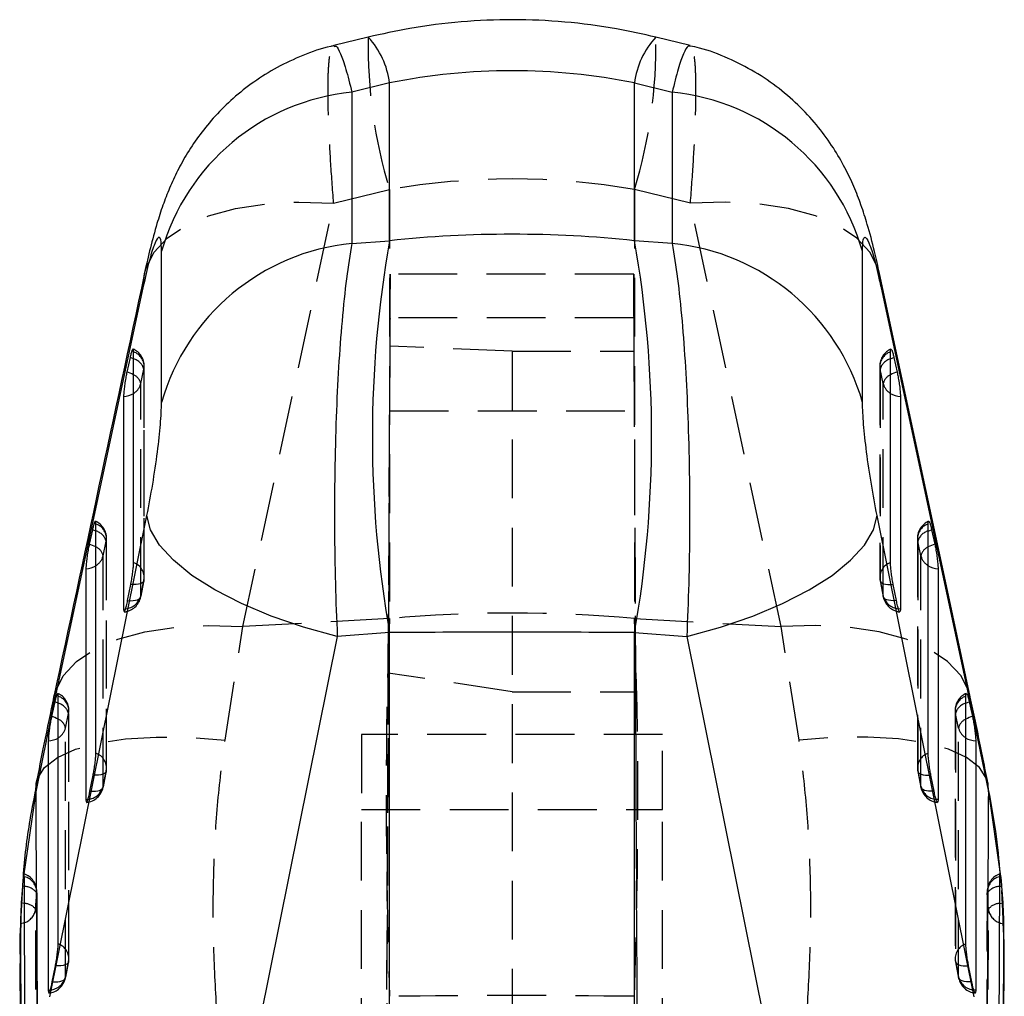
# Model space of a CAD drawing. Extents: x 62 to 368, y 48 to 256.
# Tile 38 of 41: x 186 to 207, y 235 to 256. Entities that reach past the tile are written whole.
import ezdxf

# ---------------------------------------------------------------- set-up
doc = ezdxf.new("R2010")
doc.units = 0
doc.linetypes.add('HIDDEN', pattern=[1.905, 1.27, -0.635])
doc.layers.get('0').update_dxf_attribs({"linetype": 'CONTINUOUS'})

msp = doc.modelspace()

# ---------------------------------------------------------------- linework, layer by layer
at = {"color": 7, "linetype": 'CONTINUOUS'}
for p, q in [((193.363, 255.9822), (192.6209, 255.8)), ((200.3123, 255.8), (199.5702, 255.9822)), ((193.8228, 254.9931), (193.0117, 254.794)), ((193.8228, 251.587), (193.8228, 254.9931)), ((199.1104, 251.587), (199.1104, 254.9931)), ((199.1104, 254.9931), (199.9215, 254.794)), ((193.0117, 254.794), (193.0102, 251.5292)), ((199.9215, 254.794), (199.923, 251.5292)), ((193.0102, 251.5292), (193.8228, 251.587)), ((199.923, 251.5292), (199.1104, 251.587)), ((188.9034, 248.0979), (188.9046, 251.3615)), ((204.0298, 248.0979), (204.0286, 251.3615)), ((188.5095, 250.6075), (186.5519, 241.4695)), ((204.4237, 250.6075), (206.3813, 241.4695)), ((188.2243, 249.066), (188.1559, 248.7527)), ((204.7089, 249.066), (204.7773, 248.7527)), ((187.4119, 245.3496), (187.3434, 245.0363)), ((205.5213, 245.3496), (205.5898, 245.0363)), ((188.1716, 243.8189), (188.2402, 244.1657)), ((204.7616, 243.8189), (204.693, 244.1657)), ((188.0858, 243.6375), (188.0897, 243.5877)), ((204.8474, 243.6375), (204.8435, 243.5877)), ((193.8228, 243.1286), (192.6958, 243.0484)), ((193.8228, 232.4497), (193.8228, 243.1286)), ((199.1104, 243.1286), (200.2374, 243.0484)), ((199.1104, 232.4497), (199.1104, 243.1286)), ((192.6958, 243.0484), (190.6015, 232.6565)), ((200.2374, 243.0484), (202.3317, 232.6565)), ((186.5994, 241.6332), (186.5309, 241.3199)), ((206.3338, 241.6332), (206.4023, 241.3199)), ((186.5519, 241.4695), (186.1875, 239.6901)), ((206.3813, 241.4695), (206.7457, 239.6901)), ((187.3583, 239.705), (187.4268, 240.0518)), ((205.5749, 239.705), (205.5064, 240.0518)), ((186.1875, 239.6901), (185.9232, 237.8723)), ((206.7457, 239.6901), (207.01, 237.8723)), ((187.2725, 239.5235), (187.2763, 239.4737)), ((205.6607, 239.5235), (205.6569, 239.4737)), ((185.901, 237.6561), (185.8763, 237.2932)), ((207.0322, 237.6561), (207.0568, 237.2932)), ((185.883, 237.2418), (185.8772, 237.1345)), ((185.8839, 237.2582), (185.883, 237.2418)), ((207.0514, 237.242), (207.0509, 237.2553)), ((207.0557, 237.1346), (207.0514, 237.242)), ((185.864, 237.0161), (185.85, 235.9844)), ((185.8445, 235.9845), (185.8767, 230.2579)), ((186.545, 235.591), (186.6135, 235.9378)), ((206.3882, 235.591), (206.3197, 235.9378)), ((207.0582, 230.2512), (207.0886, 235.9852)), ((186.4593, 235.4096), (186.4631, 235.3597)), ((206.4739, 235.4096), (206.4701, 235.3597))]:
    msp.add_line(p, q, dxfattribs=at)
at = {"color": 7, "linetype": 'HIDDEN'}
for p, q in [((192.6166, 252.3972), (193.8228, 252.6932)), ((193.8228, 252.6932), (193.8228, 243.4316)), ((200.3166, 252.3972), (199.1104, 252.6932)), ((199.1104, 252.6932), (199.1104, 243.4316)), ((190.6589, 243.2581), (192.6166, 252.3972)), ((202.2743, 243.2581), (200.3166, 252.3972)), ((199.0935, 250.8676), (193.8397, 250.8676)), ((193.8353, 249.3128), (193.8374, 249.9207)), ((199.0958, 249.9207), (193.8374, 249.9207)), ((199.0958, 249.9207), (199.0983, 249.2039)), ((193.5999, 195.7643), (193.8353, 249.3128)), ((196.4666, 249.2039), (193.8353, 249.3128)), ((196.4666, 249.2039), (196.4666, 195.4694)), ((196.4666, 249.2039), (199.0983, 249.2039)), ((199.0983, 249.2039), (199.3332, 195.7789)), ((188.4549, 248.5027), (188.5234, 248.816)), ((204.4029, 248.8793), (204.4019, 244.327)), ((204.4783, 248.5027), (204.4098, 248.816)), ((193.7976, 242.2551), (193.824, 247.9145)), ((193.824, 247.9145), (199.1092, 247.9145)), ((199.1375, 241.8524), (199.1092, 247.9145)), ((187.6424, 244.7862), (187.7109, 245.0995)), ((205.2154, 245.1628), (205.2153, 240.213)), ((205.2908, 244.7862), (205.2223, 245.0995)), ((188.5244, 244.2637), (188.4558, 243.9168)), ((204.4088, 244.2637), (204.4774, 243.9168)), ((204.4096, 244.2482), (204.4782, 243.9014)), ((193.8228, 243.4316), (190.6589, 243.2581)), ((199.1104, 243.4316), (202.2743, 243.2581)), ((190.2735, 240.8085), (190.6589, 243.2581)), ((202.6597, 240.8085), (202.2743, 243.2581)), ((193.5999, 197.329), (193.7976, 242.2551)), ((196.4666, 241.8524), (193.7976, 242.2551)), ((196.4666, 241.8524), (199.1375, 241.8524)), ((199.3332, 197.3948), (199.1375, 241.8524)), ((186.8298, 241.0698), (186.8983, 241.3831)), ((206.028, 241.4463), (206.0285, 236.099)), ((206.1034, 241.0698), (206.0349, 241.3831)), ((193.2166, 240.9327), (193.2166, 239.3083)), ((199.7166, 240.9327), (193.2166, 240.9327)), ((199.7166, 239.3083), (199.7166, 240.9327)), ((187.711, 240.1497), (187.6424, 239.8029)), ((205.2222, 240.1497), (205.2907, 239.8029)), ((205.2229, 240.1343), (205.2915, 239.7875)), ((193.2166, 195.8659), (193.2166, 239.3083)), ((193.2166, 239.3083), (199.7166, 239.3083)), ((199.7166, 195.8659), (199.7166, 239.3083)), ((185.9129, 237.7907), (185.8839, 237.2582)), ((207.0346, 237.6209), (207.0061, 237.8918)), ((207.0509, 237.2553), (207.0388, 237.56)), ((186.1859, 237.1606), (186.211, 237.5103)), ((206.7203, 237.5386), (206.703, 231.9899)), ((206.7473, 237.1606), (206.7222, 237.5103)), ((185.8772, 237.1345), (185.8617, 236.849)), ((207.0738, 236.6809), (207.0557, 237.1346)), ((185.8514, 236.0878), (185.8519, 235.9935)), ((186.8977, 236.0357), (186.8292, 235.6889)), ((206.0355, 236.0357), (206.104, 235.6889)), ((206.0362, 236.0203), (206.1048, 235.6735))]:
    msp.add_line(p, q, dxfattribs=at)
at = {"color": 8, "linetype": 'CONTINUOUS'}
for p, q in [((188.5095, 250.6075), (188.5351, 250.8794)), ((204.4237, 250.6075), (204.3985, 250.8776)), ((188.0858, 243.6375), (188.1318, 243.6425)), ((204.8474, 243.6375), (204.8014, 243.6425)), ((186.5519, 241.4695), (186.5777, 241.7416)), ((206.3813, 241.4695), (206.3554, 241.7416)), ((186.1875, 239.6901), (186.1945, 239.8701)), ((206.7457, 239.6901), (206.7389, 239.8689)), ((187.2725, 239.5235), (187.3185, 239.5286)), ((205.6607, 239.5235), (205.6147, 239.5286)), ((185.9436, 237.6489), (185.901, 237.6561)), ((206.9896, 237.6489), (207.0322, 237.6561)), ((207.0692, 237.0161), (207.0832, 235.9852)), ((186.4593, 235.4096), (186.5052, 235.4146)), ((206.4739, 235.4096), (206.428, 235.4146))]:
    msp.add_line(p, q, dxfattribs=at)
at = {"color": 7, "linetype": 'HIDDEN', "flags": 128}
for points in [[(188.5351, 250.8794), (188.5623, 250.9834), (188.7349, 251.331), (189.023, 251.6418), (189.4196, 251.9085), (189.9152, 252.1244), (190.4976, 252.2844), (191.1528, 252.3846), (191.8649, 252.4225), (192.6166, 252.3972)], [(204.3985, 250.8776), (204.3708, 250.9834), (204.1983, 251.331), (203.9102, 251.6418), (203.5136, 251.9085), (203.018, 252.1244), (202.4356, 252.2844), (201.7804, 252.3846), (201.0683, 252.4225), (200.3166, 252.3972)], [(188.5234, 248.816), (188.5235, 248.3833), (188.5238, 246.6527), (188.5244, 244.2637)], [(188.5313, 244.327), (188.5306, 247.5136), (188.5303, 248.8793)], [(204.4098, 248.816), (204.4097, 248.3833), (204.4094, 246.6527), (204.4088, 244.2637)], [(188.4558, 243.9168), (188.4557, 244.3495), (188.4554, 246.0801), (188.4549, 248.5027)], [(204.4774, 243.9168), (204.4775, 244.3495), (204.4778, 246.0801), (204.4783, 248.5027)], [(187.7109, 245.0995), (187.7109, 244.6669), (187.711, 242.9363), (187.711, 240.1497)], [(187.718, 240.213), (187.7179, 243.6779), (187.7178, 245.1628)], [(205.2223, 245.0995), (205.2223, 244.6669), (205.2222, 242.9363), (205.2222, 240.1497)], [(187.6424, 239.8029), (187.6424, 240.2355), (187.6424, 241.9661), (187.6424, 244.7862)], [(205.2907, 239.8029), (205.2908, 240.2355), (205.2908, 241.9661), (205.2908, 244.7862)], [(188.5244, 244.2637), (188.5213, 244.24), (188.5075, 244.2186), (188.4835, 244.2002), (188.4498, 244.1852), (188.4074, 244.174), (188.3574, 244.1669), (188.3012, 244.1641), (188.2402, 244.1657)], [(188.455, 243.9014), (188.503, 244.1442), (188.5236, 244.2482)], [(204.4088, 244.2637), (204.4119, 244.24), (204.4257, 244.2186), (204.4497, 244.2002), (204.4834, 244.1852), (204.5258, 244.174), (204.5758, 244.1669), (204.632, 244.1641), (204.693, 244.1657)], [(188.1716, 243.8189), (188.2326, 243.8173), (188.2888, 243.8201), (188.3388, 243.8272), (188.3812, 243.8384), (188.4149, 243.8534), (188.4389, 243.8718), (188.4527, 243.8932), (188.4558, 243.9168)], [(204.7616, 243.8189), (204.7006, 243.8173), (204.6444, 243.8201), (204.5944, 243.8272), (204.552, 243.8384), (204.5183, 243.8534), (204.4943, 243.8718), (204.4805, 243.8932), (204.4774, 243.9168)], [(186.5777, 241.7416), (186.605, 241.8452), (186.7776, 242.1927), (187.0658, 242.5035), (187.4624, 242.77), (187.958, 242.9858), (188.5403, 243.1456), (189.1954, 243.2457), (189.9074, 243.2835), (190.6589, 243.2581)], [(206.3554, 241.7416), (206.3282, 241.8452), (206.1556, 242.1927), (205.8674, 242.5035), (205.4708, 242.77), (204.9752, 242.9858), (204.3929, 243.1456), (203.7378, 243.2457), (203.0258, 243.2835), (202.2743, 243.2581)], [(186.8983, 241.3831), (186.8983, 240.9505), (186.8981, 239.2199), (186.8977, 236.0357)], [(186.9047, 236.099), (186.9051, 239.8421), (186.9053, 241.4463)], [(206.0349, 241.3831), (206.0349, 240.9505), (206.0351, 239.2199), (206.0355, 236.0357)], [(186.8292, 235.6889), (186.8292, 236.1216), (186.8294, 237.8522), (186.8298, 241.0698)], [(206.104, 235.6889), (206.104, 236.1216), (206.1038, 237.8522), (206.1034, 241.0698)], [(186.1945, 239.8701), (186.2209, 239.9665), (186.3783, 240.2161), (186.656, 240.4327), (187.0469, 240.6109), (187.5413, 240.7462), (188.1267, 240.8352), (188.7885, 240.8757), (189.5102, 240.8667), (190.2735, 240.8085)], [(206.7389, 239.8689), (206.7123, 239.9665), (206.5548, 240.2161), (206.2772, 240.4327), (205.8862, 240.6109), (205.3919, 240.7462), (204.8065, 240.8352), (204.1447, 240.8757), (203.423, 240.8667), (202.6597, 240.8085)], [(187.711, 240.1497), (187.7079, 240.126), (187.6941, 240.1047), (187.6701, 240.0862), (187.6364, 240.0712), (187.594, 240.06), (187.544, 240.0529), (187.4878, 240.0502), (187.4268, 240.0518)], [(187.6417, 239.7875), (187.6897, 240.0302), (187.7103, 240.1343)], [(205.2222, 240.1497), (205.2253, 240.126), (205.239, 240.1047), (205.2631, 240.0862), (205.2968, 240.0712), (205.3392, 240.06), (205.3892, 240.0529), (205.4454, 240.0502), (205.5064, 240.0518)], [(187.3583, 239.705), (187.4192, 239.7033), (187.4755, 239.7061), (187.5255, 239.7132), (187.5679, 239.7244), (187.6015, 239.7394), (187.6256, 239.7579), (187.6393, 239.7792), (187.6424, 239.8029)], [(205.5749, 239.705), (205.514, 239.7033), (205.4577, 239.7061), (205.4077, 239.7132), (205.3653, 239.7244), (205.3317, 239.7394), (205.3076, 239.7579), (205.2939, 239.7792), (205.2907, 239.8029)], [(186.211, 237.5103), (186.2123, 237.078), (186.2177, 235.3487), (186.2288, 231.9643)], [(206.7222, 237.5103), (206.7209, 237.078), (206.7155, 235.3487), (206.7044, 231.9643)], [(186.2065, 231.6184), (186.2048, 232.0507), (186.1982, 233.78), (186.1859, 237.1606)], [(206.7267, 231.6184), (206.7284, 232.0507), (206.735, 233.78), (206.7473, 237.1606)], [(186.8977, 236.0357), (186.8946, 236.0121), (186.8809, 235.9907), (186.8568, 235.9723), (186.8231, 235.9573), (186.7807, 235.9461), (186.7307, 235.939), (186.6745, 235.9362), (186.6135, 235.9378)], [(186.8284, 235.6735), (186.8764, 235.9163), (186.897, 236.0203)], [(206.0355, 236.0357), (206.0386, 236.0121), (206.0523, 235.9907), (206.0764, 235.9723), (206.1101, 235.9573), (206.1525, 235.9461), (206.2025, 235.939), (206.2587, 235.9362), (206.3197, 235.9378)], [(186.545, 235.591), (186.6059, 235.5894), (186.6622, 235.5922), (186.7122, 235.5993), (186.7546, 235.6105), (186.7883, 235.6255), (186.8123, 235.6439), (186.8261, 235.6653), (186.8292, 235.6889)], [(206.3882, 235.591), (206.3273, 235.5894), (206.271, 235.5922), (206.221, 235.5993), (206.1786, 235.6105), (206.1449, 235.6255), (206.1209, 235.6439), (206.1071, 235.6653), (206.104, 235.6889)]]:
    msp.add_lwpolyline(points, dxfattribs=at)
at = {"color": 7, "linetype": 'CONTINUOUS', "flags": 128}
for points in [[(206.3554, 241.7418), (205.8843, 243.9409), (204.3982, 250.8802)], [(188.2992, 244.6374), (188.299, 245.0701), (188.2986, 246.8007), (188.2981, 249.1897)], [(204.634, 244.6374), (204.6341, 245.0701), (204.6346, 246.8007), (204.6351, 249.1897)], [(188.085, 248.2232), (188.0851, 247.7906), (188.0854, 246.06), (188.0858, 243.6375)], [(204.8482, 248.2232), (204.8481, 247.7906), (204.8478, 246.06), (204.8474, 243.6375)], [(186.4946, 235.2674), (188.343, 244.4388), (188.5891, 245.6592)], [(192.6958, 243.0484), (191.9642, 243.2489), (191.2696, 243.4866), (190.6279, 243.7559), (190.0538, 244.0507), (189.5606, 244.3643), (189.1595, 244.6894), (188.8597, 245.0186), (188.6681, 245.3444), (188.5891, 245.6592)], [(200.2374, 243.0484), (200.969, 243.2489), (201.6636, 243.4866), (202.3053, 243.7559), (202.8794, 244.0507), (203.3726, 244.3643), (203.7737, 244.6894), (204.0735, 245.0186), (204.2651, 245.3444), (204.3441, 245.6592)], [(206.4386, 235.2674), (204.5902, 244.4388), (204.3441, 245.6592)], [(187.4858, 240.5235), (187.4858, 240.9561), (187.4857, 242.6867), (187.4856, 245.4733)], [(205.4474, 240.5235), (205.4474, 240.9561), (205.4475, 242.6867), (205.4476, 245.4733)], [(187.2725, 244.5068), (187.2725, 244.0742), (187.2725, 242.3436), (187.2725, 239.5235)], [(205.6607, 244.5068), (205.6607, 244.0742), (205.6607, 242.3436), (205.6607, 239.5235)], [(186.6725, 236.4095), (186.6725, 236.8422), (186.6727, 238.5728), (186.673, 241.7569)], [(206.2607, 236.4095), (206.2606, 236.8422), (206.2605, 238.5728), (206.2602, 241.7569)], [(186.4599, 240.7904), (186.4599, 240.3578), (186.4597, 238.6272), (186.4593, 235.4096)], [(206.4733, 240.7904), (206.4733, 240.3578), (206.4735, 238.6272), (206.4739, 235.4096)], [(185.9574, 232.3132), (185.9563, 232.7389), (185.9516, 234.4687), (185.943, 237.861)], [(206.9758, 232.3132), (206.9769, 232.7389), (206.9816, 234.4687), (206.9902, 237.861)], [(185.8615, 236.8449), (185.8632, 236.4154), (185.8704, 234.6855), (185.8851, 231.3005)], [(207.0717, 236.8449), (207.07, 236.4154), (207.0628, 234.6855), (207.0481, 231.3005)]]:
    msp.add_lwpolyline(points, dxfattribs=at)
at = {"color": 8, "linetype": 'CONTINUOUS', "flags": 128}
for points in [[(188.301, 249.0387), (188.2861, 249.0448), (188.2243, 249.066)], [(204.6322, 249.0387), (204.647, 249.0448), (204.7089, 249.066)], [(187.4885, 245.3223), (187.4737, 245.3283), (187.4119, 245.3496)], [(205.4447, 245.3223), (205.4595, 245.3283), (205.5213, 245.3496)], [(186.6759, 241.6059), (186.6612, 241.6119), (186.5994, 241.6332)], [(206.2573, 241.6059), (206.272, 241.6119), (206.3338, 241.6332)], [(185.9468, 237.2821), (185.9395, 237.2834), (185.8763, 237.2932)], [(206.9864, 237.2821), (206.9937, 237.2834), (207.0568, 237.2932)], [(185.9486, 236.8689), (185.9252, 236.8606), (185.8615, 236.8449)], [(206.9846, 236.8689), (207.008, 236.8606), (207.0717, 236.8449)]]:
    msp.add_lwpolyline(points, dxfattribs=at)
at = {"color": 7, "linetype": 'HIDDEN'}
for centre, radius, start, end in [((204.0008, 255.7927), 10.6395, 178.97974, 196.93691), ((188.9324, 255.7927), 10.6395, 343.06309, 1.02026), ((188.1243, 248.8792), 0.406, 0.01276, 65.94721), ((204.8089, 248.8792), 0.406, 113.90781, 179.98724), ((188.194, 248.8722), 0.3341, 350.30731, 71.8611), ((188.2088, 248.7243), 0.3277, 16.24798, 73.65541), ((204.7392, 248.8722), 0.3341, 108.1389, 189.69269), ((204.7244, 248.7243), 0.3277, 106.34459, 163.75202), ((188.1946, 248.4487), 0.2659, 11.7219, 67.05494), ((204.7386, 248.4487), 0.2659, 112.94506, 168.2781), ((188.1227, 248.5839), 0.342, 301.8647, 346.25289), ((204.8105, 248.5839), 0.342, 193.74711, 238.1353), ((187.3119, 245.1628), 0.406, 0.0014, 65.93114), ((187.3816, 245.1558), 0.3341, 350.30504, 71.85737), ((205.6213, 245.1628), 0.406, 113.91643, 179.9986), ((205.5516, 245.1558), 0.3341, 108.14263, 189.69496), ((187.3963, 245.0079), 0.3277, 16.24182, 73.65631), ((205.5369, 245.0079), 0.3277, 106.34369, 163.75818), ((187.3821, 244.7323), 0.2659, 11.71497, 67.06722), ((187.3103, 244.8675), 0.3419, 301.83062, 346.25474), ((205.5511, 244.7323), 0.2659, 112.93278, 168.28503), ((205.6229, 244.8675), 0.3419, 193.74526, 238.16938), ((188.1951, 244.32), 0.3341, 350.28862, 71.84793), ((204.7381, 244.32), 0.3341, 108.15207, 189.71138), ((188.1253, 244.327), 0.406, 348.81573, 0.01247), ((204.8079, 244.327), 0.406, 179.98753, 191.18427), ((188.0567, 243.9801), 0.406, 275.96584, 348.8159), ((188.0882, 244.0225), 0.3825, 276.55583, 343.96184), ((204.845, 244.0225), 0.3825, 196.03816, 263.44417), ((204.8765, 243.9801), 0.406, 191.1841, 264.04497), ((196.4666, 214.2447), 29.3063, 84.82418, 95.17582), ((186.4993, 241.4464), 0.406, 359.99396, 65.92615), ((206.4339, 241.4464), 0.406, 113.92016, 180.00604), ((186.569, 241.4394), 0.3341, 350.30376, 71.85433), ((186.5837, 241.2915), 0.3277, 16.23515, 73.66059), ((206.3642, 241.4394), 0.3341, 108.14567, 189.69624), ((206.3495, 241.2915), 0.3277, 106.33941, 163.76485), ((186.5695, 241.0159), 0.2659, 11.7124, 67.07385), ((206.3637, 241.0159), 0.2659, 112.92615, 168.2876), ((186.4977, 241.1511), 0.3419, 301.81208, 346.25104), ((206.4355, 241.1511), 0.3419, 193.74896, 238.18792), ((187.3817, 240.206), 0.3341, 350.29186, 71.84829), ((205.5515, 240.206), 0.3341, 108.15171, 189.70814), ((187.312, 240.213), 0.406, 348.81716, 0.00112), ((205.6212, 240.213), 0.406, 179.99888, 191.18284), ((187.2434, 239.8662), 0.406, 275.96557, 348.81724), ((187.2748, 239.9086), 0.3825, 276.54801, 343.96486), ((205.6584, 239.9086), 0.3825, 196.03514, 263.45199), ((205.6898, 239.8662), 0.406, 191.18276, 264.04541), ((185.8063, 237.5374), 0.406, 0.1694, 71.15641), ((185.8642, 237.5231), 0.347, 357.88864, 76.87709), ((207.1269, 237.5374), 0.406, 108.95165, 179.8306), ((207.069, 237.5231), 0.347, 103.12291, 182.11136), ((185.9387, 237.3124), 0.3366, 36.02164, 89.18154), ((206.9944, 237.3124), 0.3366, 90.81846, 143.97836), ((185.9364, 236.9656), 0.3166, 38.02252, 88.13159), ((185.8323, 237.2059), 0.3565, 289.05182, 352.70881), ((206.9967, 236.9656), 0.3166, 91.86841, 141.97748), ((207.1009, 237.2059), 0.3565, 187.29119, 250.94818), ((186.5684, 236.0921), 0.3341, 350.29388, 71.84798), ((206.3648, 236.0921), 0.3341, 108.15202, 189.70612), ((186.4987, 236.0991), 0.406, 348.8179, 359.99372), ((206.4345, 236.0991), 0.406, 180.00628, 191.1821), ((186.4301, 235.7523), 0.406, 275.96467, 348.81795), ((186.4616, 235.7946), 0.3825, 276.54492, 343.96356), ((206.4716, 235.7946), 0.3825, 196.03644, 263.45508), ((206.5031, 235.7523), 0.406, 191.18205, 264.04632), ((196.4666, 9.0461), 226.2478, 89.331294, 90.668706)]:
    msp.add_arc(centre, radius, start, end, dxfattribs=at)
at = {"color": 8, "linetype": 'CONTINUOUS'}
for centre, radius, start, end in [((192.0693, 254.7794), 1.7665, 6.9506, 42.91514), ((200.8639, 254.7794), 1.7665, 137.08486, 173.0494), ((187.9644, 248.0917), 0.6882, 60.9794, 73.84375), ((204.9688, 248.0917), 0.6882, 106.15625, 119.0206), ((188.0608, 248.6724), 0.4498, 273.09059, 302.6185), ((204.8724, 248.6724), 0.4498, 237.3815, 266.90941), ((187.1523, 244.3761), 0.6873, 60.97657, 73.84881), ((205.7809, 244.3761), 0.6873, 106.15119, 119.02343), ((187.2483, 244.956), 0.4499, 273.08662, 302.5914), ((205.6849, 244.956), 0.4499, 237.4086, 266.91338), ((186.3399, 240.6605), 0.6864, 60.96975, 73.85156), ((206.5933, 240.6605), 0.6864, 106.14844, 119.03025), ((186.4357, 241.2396), 0.4498, 273.08213, 302.57213), ((206.4975, 241.2396), 0.4498, 237.42787, 266.91787)]:
    msp.add_arc(centre, radius, start, end, dxfattribs=at)
at = {"color": 7, "linetype": 'CONTINUOUS'}
for centre, radius, start, end in [((193.4772, 250.0637), 4.7532, 95.62059, 164.15485), ((199.456, 250.0637), 4.7532, 15.84515, 84.37941), ((217.8393, 247.3578), 24.386, 170.01286, 189.98714), ((175.0939, 247.3578), 24.386, 350.01286, 9.98714), ((193.4759, 246.7986), 4.7535, 95.62219, 164.13627), ((199.4573, 246.7986), 4.7535, 15.86373, 84.37781)]:
    msp.add_arc(centre, radius, start, end, dxfattribs=at)
for centre, major_axis, ratio, start_param, end_param in [((196.4666, 237.9512), (0, 17.3049), 0.87981, 6.1086524, 6.4577182), ((196.4666, 242.4474), (15.225, 0), 0.6095654, 1.3962634, 1.7453293), ((196.4666, 242.4474), (15.225, 0), 0.0454352, 1.3962634, 1.7453293)]:
    msp.add_ellipse(centre, major_axis=major_axis, ratio=ratio, start_param=start_param, end_param=end_param, dxfattribs=at)
at = {"color": 7, "linetype": 'HIDDEN'}
for centre, major_axis, ratio, start_param, end_param in [((196.4666, 237.9512), (15.225, 0), 0.9832194, 1.3962634, 1.7453293), ((193.8133, 244.7776), (0.0264, 6.09), 0.0005581, 5.7180479, 7.3128684), ((199.1199, 244.7776), (-0.0264, 6.09), 0.0005581, 5.2535022, 6.8483227), ((196.4666, 234.0376), (-0.8299, 18.4044), 0.1405287, 1.0287968, 1.4969843), ((196.4666, 234.0376), (0.8299, 18.4044), 0.1405287, 4.786201, 5.2543885)]:
    msp.add_ellipse(centre, major_axis=major_axis, ratio=ratio, start_param=start_param, end_param=end_param, dxfattribs=at)
at = {"color": 7, "linetype": 'CONTINUOUS'}
for points, knots in [([(199.5702, 255.9822), (199.2888, 256.0455), (198.6405, 256.1914), (197.6087, 256.3235), (196.4862, 256.3754), (195.368, 256.327), (194.3239, 256.1973), (193.6621, 256.0491), (193.363, 255.9822)], [0, 0, 0, 0, 0.1380538, 0.3180866, 0.4971384, 0.6754122, 0.853287, 1, 1, 1, 1]), ([(192.6225, 255.7962), (192.5996, 255.7919), (192.3693, 255.7488), (191.9552, 255.5952), (191.3982, 255.3405), (190.8949, 255.0255), (190.4486, 254.672), (190.0621, 254.2905), (189.7352, 253.8946), (189.4651, 253.4956), (189.2468, 253.1039), (189.0708, 252.7224), (188.924, 252.3389), (188.7888, 251.9179), (188.6622, 251.4405), (188.5756, 251.0803), (188.5361, 250.8834), (188.5352, 250.8789)], [0, 0, 0, 0, 0.0098259, 0.0986415, 0.1846166, 0.2677796, 0.3480978, 0.4243833, 0.4967983, 0.5654718, 0.6299372, 0.6911149, 0.7535086, 0.8219237, 0.9111593, 0.9979392, 1, 1, 1, 1]), ([(204.3974, 250.878), (204.3618, 251.0402), (204.2803, 251.4125), (204.1524, 251.891), (204.0074, 252.3457), (203.8489, 252.7561), (203.6528, 253.1716), (203.4008, 253.6054), (203.0823, 254.047), (202.6921, 254.4802), (202.2322, 254.8843), (201.7087, 255.2433), (201.131, 255.5343), (200.6593, 255.719), (200.3776, 255.7771), (200.3099, 255.791)], [0, 0, 0, 0, 0.0764141, 0.1753206, 0.2477257, 0.3136744, 0.3805972, 0.4522638, 0.5300349, 0.6121188, 0.6985675, 0.7879541, 0.8789276, 0.9709309, 1, 1, 1, 1]), ([(188.9046, 251.3615), (188.9009, 251.4587), (188.8935, 251.6532), (188.8338, 251.6862), (188.7452, 251.5154), (188.633, 251.1537), (188.5512, 250.7922), (188.5095, 250.6075)], [0, 0, 0, 0, 0.1973266, 0.3948333, 0.5898832, 0.7904995, 1, 1, 1, 1]), ([(204.0286, 251.3615), (204.0323, 251.4587), (204.0397, 251.6532), (204.0994, 251.6862), (204.188, 251.5154), (204.3002, 251.1537), (204.382, 250.7922), (204.4237, 250.6075)], [0, 0, 0, 0, 0.1973266, 0.3948333, 0.5898832, 0.7904995, 1, 1, 1, 1]), ([(193.0102, 251.5292), (192.9707, 251.287), (192.8917, 250.8028), (192.7963, 249.8881), (192.7215, 248.8764), (192.668, 247.7751), (192.6375, 246.595), (192.6317, 245.3819), (192.6493, 244.1809), (192.6803, 243.4259), (192.6958, 243.0484)], [0, 0, 0, 0, 0.1277824, 0.2555639, 0.3773004, 0.4990382, 0.6258613, 0.7526878, 0.8763423, 1, 1, 1, 1]), ([(199.923, 251.5292), (199.9625, 251.287), (200.0415, 250.8028), (200.1369, 249.8881), (200.2117, 248.8764), (200.2652, 247.7751), (200.2957, 246.595), (200.3015, 245.3819), (200.2839, 244.1809), (200.2529, 243.4259), (200.2374, 243.0484)], [0, 0, 0, 0, 0.1277824, 0.2555639, 0.3773004, 0.4990382, 0.6258613, 0.7526878, 0.8763423, 1, 1, 1, 1]), ([(188.5353, 250.8803), (188.5333, 250.8708), (187.8812, 247.8248), (187.2284, 244.7785), (186.5777, 241.7418)], [0, 0, 0, 0, 0.0031244, 1, 1, 1, 1]), ([(188.283, 249.2495), (188.2774, 249.2414), (188.2662, 249.2251), (188.2449, 249.1552), (188.2306, 249.093), (188.2243, 249.066)], [0, 0, 0, 0, 0.3614057, 0.7228138, 1, 1, 1, 1]), ([(188.2981, 249.1897), (188.2975, 249.2101), (188.2967, 249.2437), (188.29, 249.2449), (188.2874, 249.2454)], [0, 0, 0, 0, 0.6061867, 1, 1, 1, 1]), ([(204.6351, 249.1897), (204.6357, 249.2101), (204.6365, 249.2437), (204.6432, 249.2449), (204.6459, 249.2454)], [0, 0, 0, 0, 0.60588118, 1, 1, 1, 1]), ([(204.6502, 249.2495), (204.6558, 249.2414), (204.667, 249.2251), (204.6883, 249.1552), (204.7026, 249.093), (204.7089, 249.066)], [0, 0, 0, 0, 0.3614057, 0.7228138, 1, 1, 1, 1]), ([(188.1559, 248.7527), (188.1491, 248.7204), (188.1343, 248.6491), (188.1135, 248.5233), (188.0965, 248.395), (188.0866, 248.2901), (188.0855, 248.2435), (188.085, 248.2232)], [0, 0, 0, 0, 0.1802143, 0.3975244, 0.6148417, 0.8321507, 1, 1, 1, 1]), ([(204.7773, 248.7527), (204.784, 248.7204), (204.7989, 248.6491), (204.8197, 248.5233), (204.8367, 248.395), (204.8466, 248.2901), (204.8477, 248.2435), (204.8482, 248.2232)], [0, 0, 0, 0, 0.1802143, 0.3975244, 0.6148417, 0.8321507, 1, 1, 1, 1]), ([(188.5891, 245.6592), (188.6315, 245.8814), (188.7164, 246.3262), (188.8186, 247.025), (188.8896, 247.6646), (188.8987, 247.9511), (188.9034, 248.0979)], [0, 0, 0, 0, 0.253416, 0.5073704, 0.7476459, 1, 1, 1, 1]), ([(204.3441, 245.6592), (204.3017, 245.8814), (204.2168, 246.3262), (204.1146, 247.025), (204.0436, 247.6646), (204.0345, 247.9511), (204.0298, 248.0979)], [0, 0, 0, 0, 0.253416, 0.5073704, 0.7476459, 1, 1, 1, 1]), ([(187.4698, 245.5324), (187.4641, 245.5235), (187.4527, 245.5057), (187.4316, 245.4354), (187.4177, 245.3748), (187.4119, 245.3496)], [0, 0, 0, 0, 0.3683439, 0.7366935, 1, 1, 1, 1]), ([(187.4856, 245.4733), (187.4851, 245.4948), (187.4842, 245.5284), (187.4774, 245.5287), (187.4749, 245.5288)], [0, 0, 0, 0, 0.6393375, 1, 1, 1, 1]), ([(205.4476, 245.4733), (205.4481, 245.4948), (205.449, 245.5284), (205.4558, 245.5287), (205.4583, 245.5288)], [0, 0, 0, 0, 0.6391048, 1, 1, 1, 1]), ([(205.4634, 245.5324), (205.4691, 245.5235), (205.4805, 245.5057), (205.5016, 245.4354), (205.5155, 245.3748), (205.5213, 245.3496)], [0, 0, 0, 0, 0.3683439, 0.7366935, 1, 1, 1, 1]), ([(187.3434, 245.0363), (187.3367, 245.004), (187.3219, 244.9327), (187.301, 244.8069), (187.284, 244.6786), (187.2741, 244.5737), (187.273, 244.5271), (187.2725, 244.5068)], [0, 0, 0, 0, 0.1801831, 0.3975002, 0.6148229, 0.8321348, 1, 1, 1, 1]), ([(205.5898, 245.0363), (205.5965, 245.004), (205.6113, 244.9327), (205.6322, 244.8069), (205.6492, 244.6786), (205.6591, 244.5737), (205.6602, 244.5271), (205.6607, 244.5068)], [0, 0, 0, 0, 0.1801831, 0.3975002, 0.6148229, 0.8321348, 1, 1, 1, 1]), ([(188.2402, 244.1657), (188.2412, 244.1705), (188.2501, 244.2158), (188.2663, 244.3087), (188.2845, 244.4389), (188.2968, 244.557), (188.2984, 244.6108), (188.2992, 244.6374)], [0, 0, 0, 0, 0.0290913, 0.2726879, 0.5162966, 0.7599001, 1, 1, 1, 1]), ([(204.693, 244.1657), (204.692, 244.1705), (204.6831, 244.2158), (204.6669, 244.3087), (204.6487, 244.4389), (204.6364, 244.557), (204.6348, 244.6108), (204.634, 244.6374)], [0, 0, 0, 0, 0.0290913, 0.2726879, 0.5162966, 0.7599001, 1, 1, 1, 1]), ([(188.0983, 243.5803), (188.0992, 243.5792), (188.1038, 243.5735), (188.1188, 243.6071), (188.1411, 243.6792), (188.1598, 243.7597), (188.1697, 243.8092), (188.1716, 243.8189)], [0, 0, 0, 0, 0.0713101, 0.3576942, 0.6440731, 0.9304578, 1, 1, 1, 1]), ([(204.8348, 243.5803), (204.8339, 243.5792), (204.8294, 243.5735), (204.8144, 243.6071), (204.7921, 243.6792), (204.7734, 243.7597), (204.7635, 243.8092), (204.7616, 243.8189)], [0, 0, 0, 0, 0.07082469, 0.35735848, 0.64388707, 0.93042149, 1, 1, 1, 1]), ([(186.657, 241.8158), (186.6513, 241.8067), (186.6398, 241.7885), (186.6188, 241.718), (186.605, 241.6579), (186.5994, 241.6332)], [0, 0, 0, 0, 0.37030751, 0.74062758, 1, 1, 1, 1]), ([(186.673, 241.7569), (186.673, 241.7572), (186.673, 241.7809), (186.6715, 241.8119), (186.6647, 241.8122), (186.6623, 241.8124)], [0, 0, 0, 0, 0.00927811, 0.64852447, 1, 1, 1, 1]), ([(206.2602, 241.7569), (206.2602, 241.7572), (206.2602, 241.7809), (206.2617, 241.8119), (206.2685, 241.8122), (206.2709, 241.8124)], [0, 0, 0, 0, 0.0092751, 0.648316, 1, 1, 1, 1]), ([(206.2762, 241.8158), (206.2819, 241.8067), (206.2934, 241.7885), (206.3144, 241.718), (206.3282, 241.6579), (206.3338, 241.6332)], [0, 0, 0, 0, 0.37030751, 0.74062758, 1, 1, 1, 1]), ([(186.5778, 241.7373), (186.5068, 241.4028), (186.3782, 240.7966), (186.2525, 240.1568), (186.1961, 239.8701)], [0, 0, 0, 0, 0.5518483, 1, 1, 1, 1]), ([(206.737, 239.8687), (206.7024, 240.0461), (206.5952, 240.5969), (206.4672, 241.219), (206.3738, 241.6501), (206.3552, 241.7355)], [0, 0, 0, 0, 0.2757507, 0.8564906, 1, 1, 1, 1]), ([(186.5309, 241.3199), (186.5241, 241.2876), (186.5093, 241.2163), (186.4885, 241.0905), (186.4714, 240.9622), (186.4615, 240.8573), (186.4604, 240.8107), (186.4599, 240.7904)], [0, 0, 0, 0, 0.1801836, 0.3975042, 0.6148175, 0.8321311, 1, 1, 1, 1]), ([(206.4023, 241.3199), (206.4091, 241.2876), (206.4239, 241.2163), (206.4447, 241.0905), (206.4618, 240.9622), (206.4717, 240.8573), (206.4728, 240.8107), (206.4733, 240.7904)], [0, 0, 0, 0, 0.1801836, 0.3975042, 0.6148175, 0.8321311, 1, 1, 1, 1]), ([(187.4268, 240.0518), (187.4326, 240.0823), (187.4463, 240.1544), (187.4648, 240.2763), (187.4794, 240.3994), (187.4852, 240.4803), (187.4857, 240.5143), (187.4858, 240.5235)], [0, 0, 0, 0, 0.1792008, 0.4226565, 0.6661238, 0.909591, 1, 1, 1, 1]), ([(205.5064, 240.0518), (205.5006, 240.0823), (205.4869, 240.1544), (205.4684, 240.2763), (205.4538, 240.3994), (205.4479, 240.4803), (205.4475, 240.5143), (205.4474, 240.5235)], [0, 0, 0, 0, 0.1792008, 0.4226565, 0.6661238, 0.909591, 1, 1, 1, 1]), ([(186.2087, 239.87), (186.1577, 239.6082), (186.0284, 238.9453), (185.9372, 238.2475), (185.914, 237.8112), (185.9129, 237.7907)], [0, 0, 0, 0, 0.3835973, 0.9710669, 1, 1, 1, 1]), ([(186.1875, 239.6901), (186.1932, 238.6544), (186.2037, 236.7199), (186.2148, 234.7877), (186.22, 233.89)], [0, 0, 0, 0, 0.5353792, 1, 1, 1, 1]), ([(187.285, 239.4664), (187.2859, 239.4653), (187.2905, 239.4596), (187.3055, 239.4932), (187.3278, 239.5654), (187.3464, 239.6459), (187.3563, 239.6953), (187.3583, 239.705)], [0, 0, 0, 0, 0.0717801, 0.3581584, 0.644534, 0.9309174, 1, 1, 1, 1]), ([(205.6482, 239.4664), (205.6473, 239.4653), (205.6427, 239.4596), (205.6277, 239.4933), (205.6054, 239.5654), (205.5868, 239.6459), (205.5769, 239.6953), (205.5749, 239.705)], [0, 0, 0, 0, 0.0712982, 0.3578252, 0.6443494, 0.9308815, 1, 1, 1, 1]), ([(206.7457, 239.6901), (206.74, 238.6544), (206.7294, 236.7199), (206.7184, 234.7877), (206.7132, 233.89)], [0, 0, 0, 0, 0.5353792, 1, 1, 1, 1]), ([(207.0061, 237.8918), (206.9775, 238.2111), (206.9177, 238.8801), (206.7931, 239.5307), (206.7279, 239.8708)], [0, 0, 0, 0, 0.4773207, 1, 1, 1, 1]), ([(185.9232, 237.8723), (185.9197, 237.8472), (185.9128, 237.797), (185.9054, 237.7125), (185.9016, 237.6638), (185.901, 237.6561)], [0, 0, 0, 0, 0.45727, 0.9144441, 1, 1, 1, 1]), ([(185.9347, 237.9201), (185.9318, 237.9122), (185.9282, 237.9025), (185.924, 237.877), (185.9232, 237.8723)], [0, 0, 0, 0, 0.8122879, 1, 1, 1, 1]), ([(185.943, 237.861), (185.9427, 237.8812), (185.9421, 237.9158), (185.9383, 237.9165), (185.9367, 237.9168)], [0, 0, 0, 0, 0.58347759, 1, 1, 1, 1]), ([(206.9902, 237.861), (206.9905, 237.8812), (206.9911, 237.9158), (206.9949, 237.9165), (206.9965, 237.9168)], [0, 0, 0, 0, 0.5846871, 1, 1, 1, 1]), ([(206.9985, 237.9201), (207.0014, 237.9122), (207.005, 237.9025), (207.0092, 237.877), (207.01, 237.8723)], [0, 0, 0, 0, 0.8122879, 1, 1, 1, 1]), ([(207.01, 237.8723), (207.0135, 237.8472), (207.0204, 237.797), (207.0278, 237.7125), (207.0316, 237.6638), (207.0322, 237.6561)], [0, 0, 0, 0, 0.45727, 0.9144441, 1, 1, 1, 1]), ([(185.8763, 237.2932), (185.8741, 237.2529), (185.8695, 237.1693), (185.8656, 237.0737), (185.8642, 237.0247), (185.864, 237.0161)], [0, 0, 0, 0, 0.434996, 0.9007371, 1, 1, 1, 1]), ([(207.0568, 237.2932), (207.0591, 237.2529), (207.0637, 237.1693), (207.0676, 237.0737), (207.069, 237.0247), (207.0692, 237.0161)], [0, 0, 0, 0, 0.434996, 0.9007371, 1, 1, 1, 1]), ([(185.864, 237.0161), (185.8632, 236.9854), (185.8616, 236.9172), (185.8615, 236.8705), (185.8615, 236.8449)], [0, 0, 0, 0, 0.4504876, 1, 1, 1, 1]), ([(207.0692, 237.0161), (207.07, 236.9854), (207.0716, 236.9172), (207.0717, 236.8705), (207.0717, 236.8449)], [0, 0, 0, 0, 0.4504876, 1, 1, 1, 1]), ([(185.8617, 236.849), (185.8566, 236.7692), (185.8405, 236.5173), (185.847, 236.2622), (185.8514, 236.0878)], [0, 0, 0, 0, 0.3165594, 1, 1, 1, 1]), ([(207.083, 235.984), (207.0865, 236.084), (207.0947, 236.3176), (207.0814, 236.5487), (207.0738, 236.6809)], [0, 0, 0, 0, 0.42806062, 1, 1, 1, 1]), ([(186.6135, 235.9378), (186.6193, 235.9684), (186.633, 236.0406), (186.6516, 236.1625), (186.6661, 236.2856), (186.672, 236.3664), (186.6724, 236.4004), (186.6725, 236.4095)], [0, 0, 0, 0, 0.1794547, 0.42293, 0.6663927, 0.9098661, 1, 1, 1, 1]), ([(206.3197, 235.9378), (206.3139, 235.9684), (206.3002, 236.0406), (206.2816, 236.1625), (206.2671, 236.2856), (206.2612, 236.3664), (206.2608, 236.4004), (206.2607, 236.4095)], [0, 0, 0, 0, 0.1794547, 0.42293, 0.6663927, 0.9098661, 1, 1, 1, 1]), ([(186.4717, 235.3524), (186.4726, 235.3513), (186.4772, 235.3456), (186.4922, 235.3793), (186.5145, 235.4515), (186.5331, 235.532), (186.543, 235.5814), (186.545, 235.591)], [0, 0, 0, 0, 0.0717982, 0.3581728, 0.6445533, 0.9309333, 1, 1, 1, 1]), ([(206.4615, 235.3524), (206.4606, 235.3513), (206.456, 235.3457), (206.441, 235.3793), (206.4187, 235.4515), (206.4001, 235.532), (206.3902, 235.5814), (206.3882, 235.591)], [0, 0, 0, 0, 0.0713163, 0.3578396, 0.6443688, 0.9308975, 1, 1, 1, 1])]:
    msp.add_open_spline(points, degree=3, knots=knots, dxfattribs=at)
at = {"color": 7, "linetype": 'HIDDEN'}
for points, knots in [([(192.6166, 252.3972), (192.5937, 252.7072), (192.5481, 253.3272), (192.5088, 254.1149), (192.4928, 254.7692), (192.5005, 255.2761), (192.5334, 255.6132), (192.5751, 255.787), (192.6137, 255.7806), (192.626, 255.7785)], [0, 0, 0, 0, 0.15739931, 0.31479537, 0.46895666, 0.62311382, 0.77599757, 0.92887878, 1, 1, 1, 1]), ([(200.3166, 252.3972), (200.3393, 252.7036), (200.385, 253.3242), (200.4241, 254.1086), (200.4405, 254.7677), (200.4328, 255.2722), (200.4001, 255.6133), (200.3583, 255.7866), (200.3194, 255.781), (200.3072, 255.7793)], [0, 0, 0, 0, 0.1553878, 0.3146949, 0.4669399, 0.6229143, 0.7739082, 0.928581, 1, 1, 1, 1]), ([(190.0893, 235.0736), (190.0637, 235.556), (190.0124, 236.5208), (190.0205, 237.9668), (190.0941, 239.4057), (190.2137, 240.3409), (190.2735, 240.8085)], [0, 0, 0, 0, 0.2461305, 0.4922513, 0.7461291, 1, 1, 1, 1]), ([(202.8439, 235.0736), (202.8695, 235.556), (202.9208, 236.5208), (202.9127, 237.9668), (202.8391, 239.4057), (202.7195, 240.3409), (202.6597, 240.8085)], [0, 0, 0, 0, 0.2461305, 0.4922513, 0.7461291, 1, 1, 1, 1]), ([(186.2299, 231.9899), (186.2277, 232.6321), (186.2214, 234.4817), (186.2163, 236.3312), (186.213, 237.5386)], [0, 0, 0, 0, 0.3472184, 1, 1, 1, 1])]:
    msp.add_open_spline(points, degree=3, knots=knots, dxfattribs=at)
at = {"color": 8, "linetype": 'CONTINUOUS'}
for points, knots in [([(192.626, 255.7785), (192.6395, 255.7853), (192.6779, 255.8047), (192.7638, 255.643), (192.8785, 255.3216), (192.9673, 254.9699), (193.0117, 254.794)], [0, 0, 0, 0, 0.1543009, 0.4375025, 0.7187489, 1, 1, 1, 1]), ([(200.3072, 255.7793), (200.294, 255.7861), (200.2558, 255.8061), (200.1702, 255.6446), (200.0553, 255.3242), (199.9665, 254.9722), (199.9215, 254.794)], [0, 0, 0, 0, 0.1502256, 0.437176, 0.7150875, 1, 1, 1, 1])]:
    msp.add_open_spline(points, degree=3, knots=knots, dxfattribs=at)

doc.saveas('drawing.dxf')
